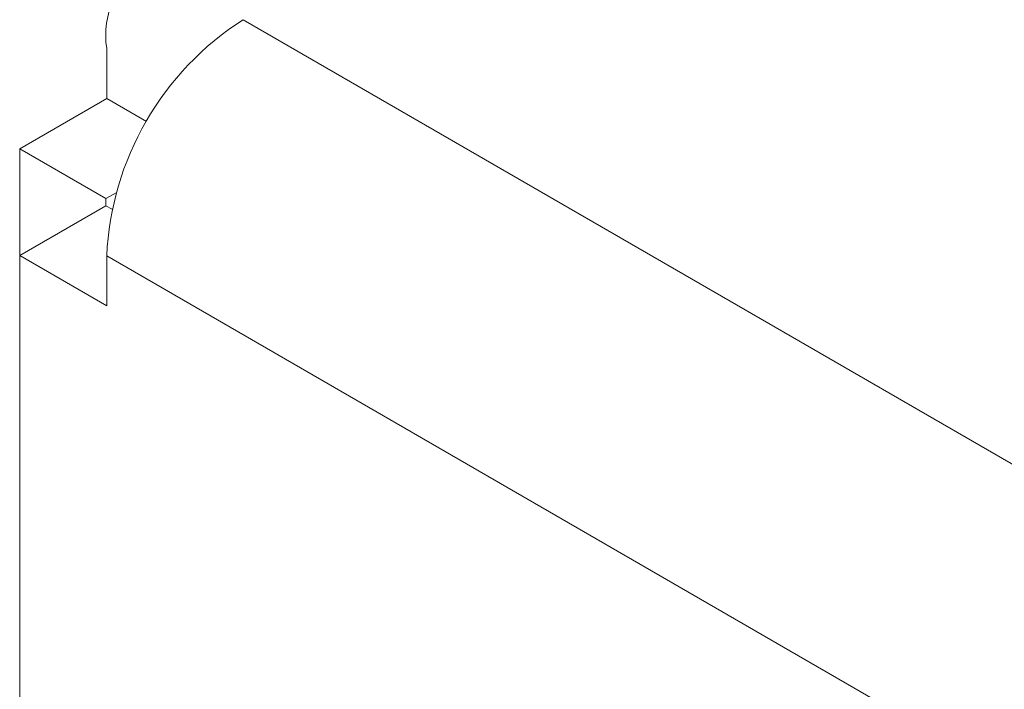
# Model space of a CAD drawing. Header units: inches. Extents: x 0.2 to 16.3, y 0.2 to 11.5.
# Tile 4 of 73: x 0.836 to 1.105, y 2.223 to 2.406. Entities that reach past the tile are written whole.
import ezdxf

# ---------------------------------------------------------------- set-up
doc = ezdxf.new("R2010")
doc.units = ezdxf.units.IN
doc.header["$MEASUREMENT"] = 0

msp = doc.modelspace()

# ---------------------------------------------------------------- linework, layer by layer
at = {"color": 7, "linetype": 'Continuous', "lineweight": 15}
for p, q in [((0.8972218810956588, 2.406014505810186), (2.684787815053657, 1.374074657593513)), ((0.8599808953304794, 2.398115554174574), (0.8599808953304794, 2.384506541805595)), ((0.8599808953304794, 2.384506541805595), (0.8361917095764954, 2.3707733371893)), ((0.8599808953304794, 2.384506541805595), (0.8708854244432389, 2.37821149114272)), ((0.8597619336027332, 2.35716653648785), (0.8361917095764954, 2.3707733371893)), ((0.8361917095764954, 2.3707733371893), (0.8361917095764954, 2.341635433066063)), ((0.86257919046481, 2.358792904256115), (0.8597619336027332, 2.35716653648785)), ((0.8597619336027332, 2.35716653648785), (0.8597619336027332, 2.355242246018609)), ((0.859761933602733, 2.355242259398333), (0.8361917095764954, 2.341635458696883)), ((0.859761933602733, 2.355242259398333), (0.8614399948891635, 2.35427353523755)), ((0.8361917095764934, 1.788565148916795), (0.8361917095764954, 2.341635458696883)), ((0.8361917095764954, 2.341635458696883), (0.8599808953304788, 2.327902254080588)), ((0.8599808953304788, 2.341511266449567), (2.647546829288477, 1.309571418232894)), ((0.8599808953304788, 2.327902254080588), (0.8599808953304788, 2.341511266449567))]:
    msp.add_line(p, q, dxfattribs=at)
for centre, radius, start, end in [((0.882684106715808, 2.401798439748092), 0.02299998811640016, 50.79666064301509, 189.2141832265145), ((0.9408356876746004, 2.337831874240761), 0.0809384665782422, 122.6054833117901, 177.3944858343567)]:
    msp.add_arc(centre, radius, start, end, dxfattribs=at)

doc.saveas('drawing.dxf')
